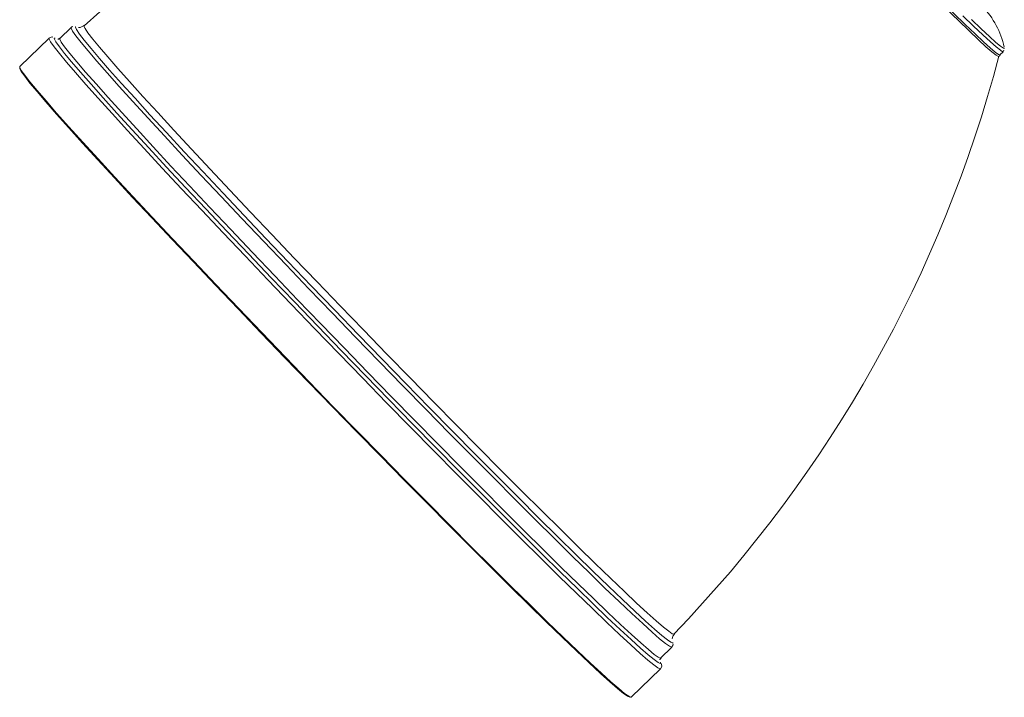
# Model space of a CAD drawing. Header units: millimetres. Extents: x -409 to 780, y -1099 to 54.
# Tile 1 of 35: x -408 to -278, y -1099 to -1009. Entities that reach past the tile are written whole.
import ezdxf

# ---------------------------------------------------------------- set-up
doc = ezdxf.new("R2010")
doc.units = ezdxf.units.MM

msp = doc.modelspace()

# ---------------------------------------------------------------- linework, layer by layer
at = {"color": 7, "linetype": 'Continuous', "lineweight": 15}
for p, q in [((-401.4, -1010.34), (-402.89, -1011.79)), ((-400.76, -1010.25), (-400.79, -1010.25)), ((-404.3, -1011.77), (-408.18, -1015.52)), ((-278.73, -1013.97), (-278.3, -1013.55)), ((-323.53, -1093.63), (-322.04, -1092.18)), ((-321.92, -1091.56), (-321.92, -1091.56)), ((-327.42, -1098.8), (-323.55, -1095.04))]:
    msp.add_line(p, q, dxfattribs=at)
at = {"color": 8, "linetype": 'Continuous', "lineweight": 15}
for p, q in [((-400.79, -1010.25), (-400.83, -1010.31)), ((-403.56, -1011.76), (-403.61, -1011.8))]:
    msp.add_line(p, q, dxfattribs=at)
at = {"color": 8, "linetype": 'Continuous', "lineweight": 15, "flags": 128}
for points in [[(-301.45, -991.72), (-299.15, -994.09), (-296.87, -996.42), (-294.62, -998.71), (-292.44, -1000.92), (-290.35, -1003.02), (-288.37, -1005), (-286.52, -1006.82), (-284.84, -1008.47), (-283.32, -1009.94), (-282, -1011.19), (-280.89, -1012.23), (-280, -1013.03), (-279.34, -1013.6), (-278.91, -1013.91), (-278.73, -1013.97)], [(-278.86, -1014.19), (-278.93, -1014.2), (-279.23, -1014.01), (-279.78, -1013.57), (-280.56, -1012.89), (-281.56, -1011.97), (-282.78, -1010.81), (-284.2, -1009.45), (-285.81, -1007.89)], [(-278.3, -1013.55), (-278.36, -1013.55), (-278.66, -1013.36), (-279.2, -1012.92), (-279.98, -1012.24), (-280.99, -1011.32), (-282.2, -1010.17), (-283.62, -1008.81)], [(-322.04, -1092.18), (-322.08, -1092.2), (-322.36, -1092.07), (-322.89, -1091.69), (-323.66, -1091.07), (-324.66, -1090.19), (-325.89, -1089.08), (-327.35, -1087.74), (-329.01, -1086.17), (-330.88, -1084.38), (-332.93, -1082.39), (-335.17, -1080.21), (-337.56, -1077.85), (-340.11, -1075.32), (-342.79, -1072.65), (-345.58, -1069.85), (-348.48, -1066.93), (-351.46, -1063.91), (-354.5, -1060.82), (-357.58, -1057.67), (-360.69, -1054.48), (-363.81, -1051.26), (-366.91, -1048.05), (-369.98, -1044.86), (-373, -1041.71), (-375.95, -1038.61), (-378.82, -1035.6), (-381.58, -1032.68), (-384.21, -1029.88), (-386.71, -1027.2), (-389.05, -1024.68), (-391.22, -1022.32), (-393.22, -1020.14), (-395.02, -1018.15), (-396.61, -1016.36), (-397.99, -1014.79), (-399.14, -1013.45), (-400.06, -1012.33), (-400.75, -1011.46), (-401.2, -1010.83), (-401.4, -1010.46), (-401.4, -1010.34)], [(-399.68, -1010.12), (-399.69, -1010.17), (-399.55, -1010.49), (-399.16, -1011.06), (-398.53, -1011.88), (-397.65, -1012.94), (-396.55, -1014.23), (-395.22, -1015.76), (-393.67, -1017.5), (-391.91, -1019.45), (-389.95, -1021.59), (-387.81, -1023.92), (-385.5, -1026.41), (-383.03, -1029.06), (-380.42, -1031.84), (-377.69, -1034.73), (-374.84, -1037.72), (-371.91, -1040.8), (-368.91, -1043.93), (-365.86, -1047.1), (-362.77, -1050.3)], [(-323.55, -1095.04), (-323.59, -1095.06), (-323.88, -1094.93), (-324.42, -1094.54), (-325.2, -1093.9), (-326.22, -1093.02), (-327.47, -1091.88), (-328.95, -1090.52), (-330.64, -1088.92), (-332.54, -1087.1), (-334.63, -1085.08), (-336.91, -1082.86), (-339.35, -1080.45), (-341.94, -1077.89), (-344.66, -1075.17), (-347.51, -1072.31), (-350.45, -1069.34), (-353.48, -1066.27), (-356.58, -1063.13), (-359.72, -1059.92), (-362.88, -1056.67), (-366.05, -1053.4), (-369.21, -1050.14), (-372.33, -1046.89), (-375.41, -1043.68), (-378.41, -1040.53), (-381.32, -1037.46), (-384.13, -1034.49), (-386.81, -1031.64), (-389.35, -1028.92), (-391.74, -1026.35), (-393.95, -1023.95), (-395.98, -1021.73), (-397.81, -1019.71), (-399.43, -1017.89), (-400.83, -1016.29), (-402, -1014.92), (-402.94, -1013.79), (-403.64, -1012.9), (-404.09, -1012.26), (-404.3, -1011.88), (-404.3, -1011.77)], [(-402.88, -1011.79), (-402.89, -1011.9), (-402.68, -1012.28), (-402.24, -1012.9), (-401.55, -1013.78), (-400.63, -1014.89), (-399.47, -1016.24), (-398.1, -1017.81), (-396.5, -1019.59), (-394.71, -1021.58), (-392.71, -1023.76), (-390.54, -1026.12), (-388.2, -1028.65), (-385.7, -1031.32), (-383.07, -1034.12), (-380.31, -1037.04), (-377.44, -1040.06), (-374.49, -1043.15), (-371.47, -1046.3), (-368.4, -1049.5), (-365.3, -1052.71)], [(-278.27, -1013.08), (-278.26, -1013.09), (-278.14, -1013.11)], [(-362.77, -1050.3), (-359.67, -1053.49), (-356.58, -1056.66), (-353.52, -1059.8), (-350.49, -1062.87), (-347.54, -1065.86), (-344.67, -1068.76), (-341.89, -1071.54), (-339.24, -1074.18), (-336.73, -1076.67), (-334.36, -1079), (-332.16, -1081.14), (-330.15, -1083.09), (-328.32, -1084.84), (-326.7, -1086.36), (-325.3, -1087.66), (-324.12, -1088.71), (-323.17, -1089.53), (-322.46, -1090.1), (-321.99, -1090.42), (-321.76, -1090.48), (-321.76, -1090.48)], [(-365.3, -1052.71), (-362.18, -1055.92), (-359.07, -1059.11), (-355.99, -1062.26), (-352.95, -1065.36), (-349.97, -1068.37), (-347.07, -1071.29), (-344.28, -1074.1), (-341.6, -1076.77), (-339.05, -1079.29), (-336.65, -1081.65), (-334.42, -1083.83), (-332.37, -1085.82), (-330.5, -1087.61), (-328.84, -1089.18), (-327.38, -1090.53), (-326.15, -1091.64), (-325.15, -1092.51), (-324.38, -1093.14), (-323.85, -1093.51), (-323.57, -1093.64), (-323.53, -1093.63)], [(-322.02, -1091.61), (-321.94, -1091.61), (-321.92, -1091.56)], [(-323.59, -1094.35), (-323.58, -1094.35), (-323.52, -1094.31)]]:
    msp.add_lwpolyline(points, dxfattribs=at)
at = {"color": 7, "linetype": 'Continuous', "lineweight": 15, "flags": 128}
for points in [[(-401.16, -1010.24), (-401.29, -1010.27), (-401.37, -1010.37)], [(-400.83, -1010.31), (-400.83, -1010.32), (-400.68, -1010.64), (-400.29, -1011.22), (-399.65, -1012.04), (-398.76, -1013.12), (-397.65, -1014.43), (-396.3, -1015.97), (-394.73, -1017.73), (-392.95, -1019.71), (-390.97, -1021.88), (-388.8, -1024.23), (-386.46, -1026.76), (-383.96, -1029.43), (-381.32, -1032.25), (-378.55, -1035.18), (-375.67, -1038.21), (-372.71, -1041.32), (-369.67, -1044.49), (-366.58, -1047.7), (-363.45, -1050.93)], [(-399.69, -1010.11), (-399.73, -1010.15), (-400.17, -1010.35), (-400.39, -1010.35)], [(-282.49, -1009.31), (-281.19, -1010.55), (-280.11, -1011.55), (-279.25, -1012.32), (-278.64, -1012.83), (-278.27, -1013.08)], [(-403.78, -1011.64), (-403.88, -1011.61), (-404.23, -1011.71), (-404.3, -1011.81)], [(-403.61, -1011.8), (-403.59, -1011.89), (-403.39, -1012.27), (-402.94, -1012.9), (-402.25, -1013.78), (-401.32, -1014.91), (-400.15, -1016.26), (-398.76, -1017.85), (-397.16, -1019.65), (-395.34, -1021.66), (-393.33, -1023.86), (-391.14, -1026.24), (-388.78, -1028.78), (-386.26, -1031.48), (-383.6, -1034.31), (-380.82, -1037.25), (-377.93, -1040.3), (-374.95, -1043.42), (-371.9, -1046.6), (-368.8, -1049.82), (-365.67, -1053.06)], [(-403.51, -1011.77), (-403.55, -1011.76), (-403.56, -1011.76)], [(-402.93, -1011.77), (-403.07, -1011.9), (-403.13, -1011.9)], [(-278.84, -1014.14), (-278.84, -1014.14), (-278.7, -1014)], [(-278.33, -1013.54), (-278.24, -1013.48), (-278.19, -1013.35)], [(-278.14, -1013.11), (-278.14, -1013.09), (-278.14, -1013.08)], [(-408.18, -1015.52), (-408.18, -1015.64), (-407.97, -1016.02), (-407.52, -1016.66), (-406.82, -1017.55), (-405.88, -1018.68), (-404.7, -1020.05), (-403.3, -1021.65), (-401.68, -1023.46), (-399.85, -1025.49), (-397.82, -1027.71), (-395.61, -1030.11), (-393.23, -1032.68), (-390.69, -1035.4), (-388.01, -1038.25), (-385.2, -1041.22), (-382.29, -1044.29), (-379.28, -1047.44), (-376.21, -1050.65), (-373.08, -1053.89), (-369.93, -1057.16)], [(-369.99, -1057.23), (-373.15, -1053.97), (-376.27, -1050.73), (-379.34, -1047.52), (-382.33, -1044.38), (-385.24, -1041.32), (-388.04, -1038.35), (-390.72, -1035.51), (-393.26, -1032.79), (-395.64, -1030.23), (-397.84, -1027.83), (-399.87, -1025.61), (-401.69, -1023.59), (-403.31, -1021.78), (-404.71, -1020.18), (-405.88, -1018.82), (-406.82, -1017.69), (-407.52, -1016.8), (-407.97, -1016.16), (-408.18, -1015.78), (-408.17, -1015.66)], [(-363.45, -1050.93), (-360.32, -1054.17), (-357.19, -1057.38), (-354.08, -1060.55), (-351.03, -1063.66), (-348.03, -1066.69), (-345.13, -1069.62), (-342.32, -1072.43), (-339.64, -1075.11), (-337.09, -1077.63), (-334.69, -1079.99), (-332.47, -1082.16), (-330.43, -1084.13), (-328.58, -1085.9), (-326.94, -1087.44), (-325.52, -1088.75), (-324.33, -1089.82), (-323.36, -1090.65), (-322.64, -1091.23), (-322.17, -1091.55), (-322.02, -1091.61)], [(-365.67, -1053.06), (-362.53, -1056.3), (-359.39, -1059.52), (-356.28, -1062.7), (-353.21, -1065.82), (-350.21, -1068.86), (-347.29, -1071.8), (-344.47, -1074.63), (-341.77, -1077.33), (-339.2, -1079.87), (-336.78, -1082.25), (-334.53, -1084.45), (-332.45, -1086.46), (-330.57, -1088.26), (-328.89, -1089.85), (-327.43, -1091.2), (-326.19, -1092.33), (-325.17, -1093.21), (-324.4, -1093.84), (-323.87, -1094.22), (-323.59, -1094.35)], [(-369.93, -1057.16), (-366.76, -1060.43), (-363.59, -1063.68), (-360.45, -1066.88), (-357.36, -1070.03), (-354.33, -1073.1), (-351.38, -1076.07), (-348.54, -1078.92), (-345.81, -1081.64), (-343.22, -1084.21), (-340.78, -1086.61), (-338.51, -1088.83), (-336.42, -1090.86), (-334.52, -1092.68), (-332.83, -1094.27), (-331.35, -1095.64), (-330.09, -1096.77), (-329.07, -1097.66), (-328.29, -1098.3), (-327.75, -1098.68), (-327.46, -1098.81), (-327.42, -1098.8)], [(-327.56, -1098.79), (-327.6, -1098.81), (-327.9, -1098.68), (-328.43, -1098.3), (-329.21, -1097.66), (-330.23, -1096.78), (-331.48, -1095.65), (-332.96, -1094.28), (-334.65, -1092.68), (-336.54, -1090.87), (-338.63, -1088.85), (-340.9, -1086.63), (-343.34, -1084.23), (-345.92, -1081.67), (-348.64, -1078.96), (-351.48, -1076.11), (-354.42, -1073.14), (-357.45, -1070.08), (-360.54, -1066.94), (-363.67, -1063.74), (-366.83, -1060.49), (-369.99, -1057.23)], [(-322.02, -1091.11), (-321.94, -1090.75), (-321.72, -1090.49)], [(-322.07, -1092.16), (-321.91, -1091.99), (-321.88, -1091.76)], [(-323.65, -1093.85), (-323.64, -1093.82), (-323.48, -1093.63)], [(-323.57, -1095.04), (-323.52, -1095.01), (-323.38, -1094.68), (-323.4, -1094.47), (-323.45, -1094.34)], [(-323.52, -1094.31), (-323.53, -1094.22), (-323.55, -1094.18)]]:
    msp.add_lwpolyline(points, dxfattribs=at)
at = {"color": 7, "linetype": 'Continuous', "lineweight": 15}
for centre, radius, start, end in [((-283.01, -1138.98), 173.82, 102.9851, 132.1573), ((-288.67, -1015.15), 10.73, 11.8786, 44.5628), ((-446.44, -970.13), 173.26, 316.0154, 345.2866)]:
    msp.add_arc(centre, radius, start, end, dxfattribs=at)

doc.saveas('drawing.dxf')
